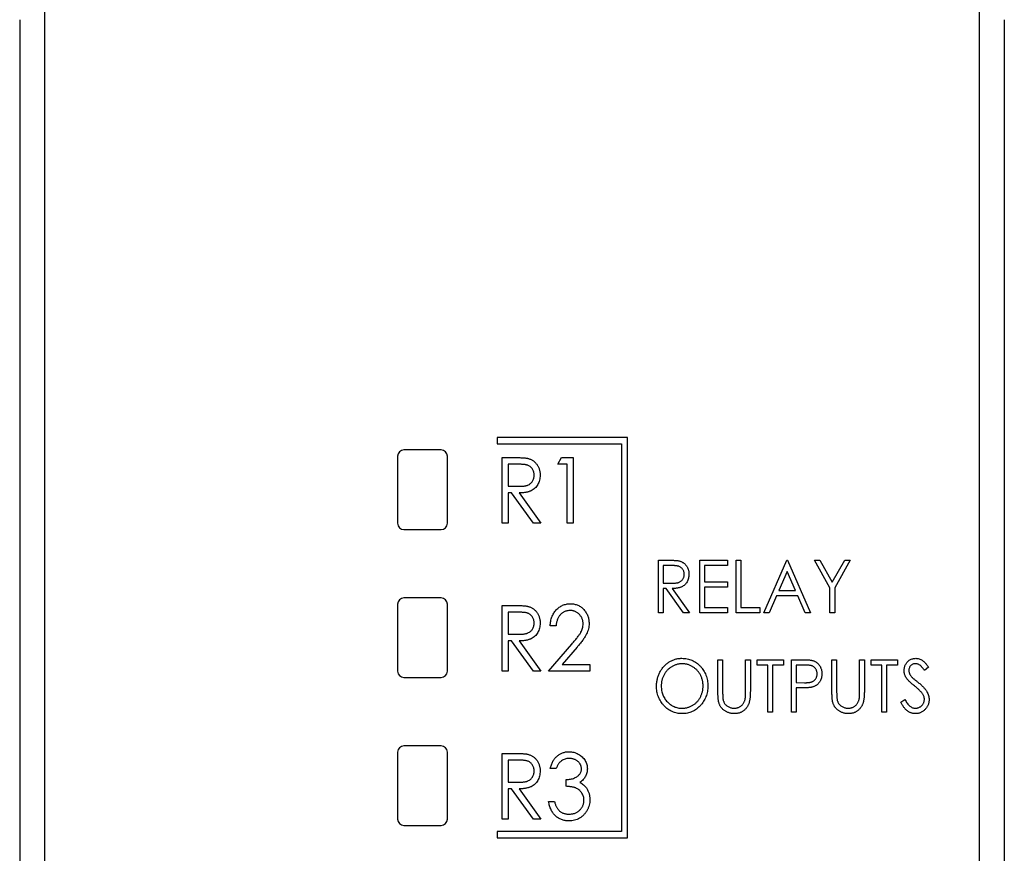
# Model space of a CAD drawing. Header units: millimetres. Extents: x 0 to 420, y 0 to 297.
# Tile 16 of 57: x 77 to 96, y 124 to 141. Entities that reach past the tile are written whole.
import ezdxf

# ---------------------------------------------------------------- set-up
doc = ezdxf.new("R2010")
doc.units = ezdxf.units.MM

msp = doc.modelspace()

# ---------------------------------------------------------------- linework, layer by layer
at = {"color": 7, "linetype": 'Continuous', "lineweight": 25}
for p, q in [((77.03, 161.842), (77.03, 114.267)), ((95.83, 114.267), (95.83, 161.842)), ((76.53, 140.97), (76.53, 112.767)), ((96.33, 140.97), (96.33, 112.767)), ((88.755, 132.567), (86.13, 132.567)), ((86.13, 132.567), (86.13, 132.442)), ((88.755, 124.517), (88.755, 132.567)), ((85.005, 132.317), (84.255, 132.317)), ((86.13, 132.442), (88.63, 132.442)), ((88.63, 132.442), (88.63, 124.642)), ((84.13, 132.192), (84.13, 130.842)), ((85.13, 130.842), (85.13, 132.192)), ((86.233, 132.165), (86.476, 132.165)), ((86.233, 130.842), (86.233, 132.165)), ((87.352, 132.029), (87.423, 132.165)), ((87.423, 132.165), (87.657, 132.165)), ((87.657, 132.165), (87.657, 130.842)), ((86.571, 132.029), (86.351, 132.029)), ((86.351, 132.029), (86.351, 131.588)), ((87.539, 132.029), (87.352, 132.029)), ((87.539, 130.842), (87.539, 132.029)), ((86.351, 131.588), (86.566, 131.587)), ((86.422, 131.453), (86.351, 131.453)), ((86.351, 131.453), (86.351, 130.842)), ((86.863, 130.842), (86.422, 131.453)), ((86.572, 131.453), (87.013, 130.842)), ((84.255, 130.717), (85.005, 130.717)), ((86.351, 130.842), (86.233, 130.842)), ((87.013, 130.842), (86.863, 130.842)), ((87.657, 130.842), (87.539, 130.842)), ((89.377, 129.042), (89.377, 130.1)), ((89.377, 130.1), (89.572, 130.1)), ((90.205, 130.1), (90.761, 130.1)), ((90.205, 129.042), (90.205, 130.1)), ((90.761, 130.1), (90.761, 129.992)), ((90.938, 130.1), (91.033, 130.1)), ((90.938, 129.042), (90.938, 130.1)), ((91.033, 130.1), (91.033, 129.151)), ((91.494, 129.042), (91.955, 130.1)), ((91.955, 130.1), (91.969, 130.1)), ((91.969, 130.1), (92.43, 129.042)), ((92.512, 130.1), (92.622, 130.1)), ((92.824, 129.545), (92.512, 130.1)), ((92.622, 130.1), (92.871, 129.658)), ((92.871, 129.658), (93.12, 130.1)), ((93.231, 130.1), (92.919, 129.545)), ((93.12, 130.1), (93.231, 130.1)), ((89.472, 129.992), (89.472, 129.639)), ((89.648, 129.992), (89.472, 129.992)), ((90.761, 129.992), (90.3, 129.992)), ((90.3, 129.992), (90.3, 129.666)), ((91.962, 129.875), (91.794, 129.49)), ((92.13, 129.49), (91.962, 129.875)), ((89.472, 129.639), (89.644, 129.638)), ((89.529, 129.531), (89.472, 129.531)), ((89.472, 129.531), (89.472, 129.042)), ((89.881, 129.042), (89.529, 129.531)), ((89.649, 129.531), (90.001, 129.042)), ((90.3, 129.666), (90.761, 129.666)), ((90.761, 129.558), (90.3, 129.558)), ((90.3, 129.558), (90.3, 129.151)), ((90.761, 129.666), (90.761, 129.558)), ((92.824, 129.042), (92.824, 129.545)), ((92.919, 129.545), (92.919, 129.042)), ((85.005, 129.342), (84.255, 129.342)), ((91.747, 129.381), (91.599, 129.042)), ((92.177, 129.381), (91.747, 129.381)), ((91.794, 129.49), (92.13, 129.49)), ((92.325, 129.042), (92.177, 129.381)), ((84.13, 129.217), (84.13, 127.867)), ((85.13, 127.867), (85.13, 129.217)), ((86.233, 129.19), (86.476, 129.19)), ((86.233, 127.867), (86.233, 129.19)), ((90.3, 129.151), (90.761, 129.151)), ((90.761, 129.151), (90.761, 129.042)), ((91.033, 129.151), (91.413, 129.151)), ((91.413, 129.151), (91.413, 129.042)), ((86.571, 129.054), (86.351, 129.054)), ((86.351, 129.054), (86.351, 128.613)), ((89.472, 129.042), (89.377, 129.042)), ((90.001, 129.042), (89.881, 129.042)), ((90.761, 129.042), (90.205, 129.042)), ((91.413, 129.042), (90.938, 129.042)), ((91.599, 129.042), (91.494, 129.042)), ((92.43, 129.042), (92.325, 129.042)), ((92.919, 129.042), (92.824, 129.042)), ((87.318, 128.783), (87.199, 128.783)), ((86.351, 128.613), (86.566, 128.612)), ((86.422, 128.478), (86.351, 128.478)), ((86.351, 128.478), (86.351, 127.867)), ((86.863, 127.867), (86.422, 128.478)), ((86.572, 128.478), (87.013, 127.867)), ((87.165, 127.867), (87.633, 128.415)), ((87.739, 128.352), (87.442, 128.003)), ((87.442, 128.003), (87.996, 128.003)), ((87.996, 128.003), (87.996, 127.867)), ((90.571, 128.1), (90.666, 128.1)), ((90.571, 127.461), (90.571, 128.1)), ((90.666, 128.1), (90.666, 127.466)), ((91.128, 127.466), (91.128, 128.1)), ((91.128, 128.1), (91.223, 128.1)), ((91.223, 128.1), (91.223, 127.461)), ((91.358, 127.992), (91.358, 128.1)), ((91.358, 128.1), (91.887, 128.1)), ((91.575, 127.992), (91.358, 127.992)), ((91.575, 127.042), (91.575, 127.992)), ((91.887, 127.992), (91.67, 127.992)), ((91.67, 127.992), (91.67, 127.042)), ((91.887, 128.1), (91.887, 127.992)), ((92.05, 127.042), (92.05, 128.1)), ((92.05, 128.1), (92.245, 128.1)), ((92.145, 127.992), (92.145, 127.639)), ((92.322, 127.992), (92.145, 127.992)), ((92.864, 128.1), (92.959, 128.1)), ((92.864, 127.461), (92.864, 128.1)), ((92.959, 128.1), (92.959, 127.466)), ((93.421, 127.466), (93.421, 128.1)), ((93.421, 128.1), (93.516, 128.1)), ((93.516, 128.1), (93.516, 127.461)), ((93.651, 127.992), (93.651, 128.1)), ((93.651, 128.1), (94.18, 128.1)), ((93.868, 127.992), (93.651, 127.992)), ((93.868, 127.042), (93.868, 127.992)), ((94.18, 127.992), (93.963, 127.992)), ((93.963, 127.992), (93.963, 127.042)), ((94.18, 128.1), (94.18, 127.992)), ((94.805, 127.948), (94.724, 127.883)), ((84.255, 127.742), (85.005, 127.742)), ((86.351, 127.867), (86.233, 127.867)), ((87.013, 127.867), (86.863, 127.867)), ((87.996, 127.867), (87.165, 127.867)), ((92.145, 127.639), (92.314, 127.637)), ((92.145, 127.531), (92.145, 127.042)), ((92.215, 127.531), (92.145, 127.531)), ((94.248, 127.246), (94.332, 127.3)), ((91.67, 127.042), (91.575, 127.042)), ((92.145, 127.042), (92.05, 127.042)), ((93.963, 127.042), (93.868, 127.042)), ((85.005, 126.367), (84.255, 126.367)), ((84.13, 126.242), (84.13, 124.892)), ((85.13, 124.892), (85.13, 126.242)), ((86.233, 126.215), (86.476, 126.215)), ((86.233, 124.892), (86.233, 126.215)), ((86.571, 126.079), (86.351, 126.079)), ((86.351, 126.079), (86.351, 125.638)), ((87.318, 125.91), (87.199, 125.91)), ((86.351, 125.638), (86.566, 125.637)), ((87.522, 125.554), (87.522, 125.689)), ((86.422, 125.503), (86.351, 125.503)), ((86.351, 125.503), (86.351, 124.892)), ((86.863, 124.892), (86.422, 125.503)), ((86.572, 125.503), (87.013, 124.892)), ((87.165, 125.248), (87.284, 125.248)), ((84.255, 124.767), (85.005, 124.767)), ((86.351, 124.892), (86.233, 124.892)), ((87.013, 124.892), (86.863, 124.892)), ((86.13, 124.642), (86.13, 124.517)), ((88.63, 124.642), (86.13, 124.642)), ((86.13, 124.517), (88.755, 124.517))]:
    msp.add_line(p, q, dxfattribs=at)
for centre, start, end in [((84.255, 132.192), 90, 180), ((85.005, 132.192), 0, 90), ((84.255, 130.842), 180, 270), ((85.005, 130.842), 270, 0), ((84.255, 129.217), 90, 180), ((85.005, 129.217), 0, 90), ((84.255, 127.867), 180, 270), ((85.005, 127.867), 270, 0), ((84.255, 126.242), 90, 180), ((85.005, 126.242), 0, 90), ((84.255, 124.892), 180, 270), ((85.005, 124.892), 270, 0)]:
    msp.add_arc(centre, 0.125, start, end, dxfattribs=at)
for points, knots in [([(86.476, 132.165), (86.492, 132.165), (86.523, 132.165), (86.568, 132.164), (86.608, 132.162), (86.645, 132.161), (86.677, 132.158), (86.706, 132.155), (86.73, 132.152), (86.745, 132.149), (86.751, 132.147)], [0, 0, 0, 0, 0.176242, 0.33814, 0.484799, 0.617149, 0.734395, 0.837422, 0.92561, 1, 1, 1, 1]), ([(86.751, 132.147), (86.76, 132.145), (86.778, 132.14), (86.803, 132.13), (86.827, 132.118), (86.85, 132.105), (86.871, 132.089), (86.891, 132.071), (86.911, 132.052), (86.928, 132.031), (86.944, 132.008), (86.958, 131.983), (86.97, 131.958), (86.979, 131.931), (86.987, 131.903), (86.992, 131.873), (86.995, 131.843), (86.996, 131.822), (86.996, 131.811)], [0, 0, 0, 0, 0.061387, 0.1214951, 0.1810892, 0.2400382, 0.2986442, 0.3579899, 0.4184412, 0.480043, 0.5418672, 0.6041732, 0.6666824, 0.7298994, 0.7945383, 0.8604552, 0.9292113, 1, 1, 1, 1]), ([(86.877, 131.812), (86.877, 131.822), (86.876, 131.843), (86.869, 131.874), (86.859, 131.903), (86.844, 131.93), (86.826, 131.955), (86.805, 131.976), (86.781, 131.994), (86.758, 132.005), (86.739, 132.012), (86.721, 132.017), (86.702, 132.021), (86.68, 132.024), (86.656, 132.026), (86.63, 132.028), (86.601, 132.029), (86.581, 132.029), (86.571, 132.029)], [0, 0, 0, 0, 0.074206, 0.146692, 0.218332, 0.29067, 0.362618, 0.431553, 0.499554, 0.567987, 0.604677, 0.646293, 0.69288, 0.744014, 0.799888, 0.86174, 0.928424, 1, 1, 1, 1]), ([(86.566, 131.587), (86.576, 131.587), (86.595, 131.587), (86.624, 131.588), (86.65, 131.59), (86.674, 131.592), (86.696, 131.596), (86.716, 131.6), (86.734, 131.605), (86.755, 131.613), (86.779, 131.625), (86.804, 131.643), (86.826, 131.665), (86.844, 131.69), (86.859, 131.718), (86.869, 131.748), (86.876, 131.779), (86.877, 131.801), (86.877, 131.812)], [0, 0, 0, 0, 0.068884, 0.133004, 0.192369, 0.247684, 0.298447, 0.344783, 0.387444, 0.426058, 0.498477, 0.568226, 0.638295, 0.709239, 0.781676, 0.852765, 0.925523, 1, 1, 1, 1]), ([(86.996, 131.811), (86.995, 131.794), (86.994, 131.759), (86.985, 131.709), (86.97, 131.663), (86.95, 131.62), (86.923, 131.581), (86.892, 131.547), (86.855, 131.518), (86.821, 131.498), (86.79, 131.485), (86.765, 131.477), (86.738, 131.47), (86.709, 131.463), (86.678, 131.459), (86.644, 131.455), (86.609, 131.453), (86.585, 131.453), (86.572, 131.453)], [0, 0, 0, 0, 0.083484, 0.162613, 0.23918, 0.314494, 0.388385, 0.460717, 0.533791, 0.609022, 0.648239, 0.690365, 0.734562, 0.781635, 0.831635, 0.884694, 0.940506, 1, 1, 1, 1]), ([(89.572, 130.1), (89.585, 130.1), (89.61, 130.1), (89.645, 130.1), (89.678, 130.098), (89.707, 130.097), (89.733, 130.095), (89.756, 130.093), (89.775, 130.09), (89.787, 130.087), (89.792, 130.086)], [0, 0, 0, 0, 0.176242, 0.33814, 0.484799, 0.617149, 0.734395, 0.837422, 0.92561, 1, 1, 1, 1]), ([(89.792, 130.086), (89.799, 130.084), (89.813, 130.08), (89.834, 130.072), (89.853, 130.063), (89.871, 130.052), (89.888, 130.04), (89.904, 130.026), (89.92, 130.01), (89.934, 129.993), (89.946, 129.975), (89.957, 129.955), (89.967, 129.935), (89.975, 129.913), (89.981, 129.891), (89.985, 129.867), (89.987, 129.843), (89.988, 129.826), (89.988, 129.817)], [0, 0, 0, 0, 0.061387, 0.1214951, 0.1810892, 0.2400382, 0.2986442, 0.3579899, 0.4184412, 0.480043, 0.5418672, 0.6041732, 0.6666824, 0.7298994, 0.7945383, 0.8604552, 0.9292113, 1, 1, 1, 1]), ([(89.893, 129.818), (89.893, 129.826), (89.892, 129.843), (89.887, 129.868), (89.878, 129.891), (89.866, 129.913), (89.852, 129.933), (89.835, 129.949), (89.816, 129.963), (89.798, 129.972), (89.782, 129.978), (89.768, 129.982), (89.753, 129.985), (89.735, 129.987), (89.716, 129.99), (89.695, 129.991), (89.672, 129.992), (89.656, 129.992), (89.648, 129.992)], [0, 0, 0, 0, 0.074206, 0.146692, 0.218332, 0.29067, 0.362618, 0.431553, 0.499554, 0.567987, 0.604677, 0.646293, 0.69288, 0.744014, 0.799888, 0.86174, 0.928424, 1, 1, 1, 1]), ([(89.644, 129.638), (89.652, 129.638), (89.668, 129.638), (89.69, 129.639), (89.711, 129.64), (89.73, 129.642), (89.748, 129.645), (89.764, 129.648), (89.778, 129.652), (89.795, 129.659), (89.814, 129.668), (89.834, 129.683), (89.852, 129.7), (89.867, 129.72), (89.878, 129.743), (89.887, 129.767), (89.892, 129.792), (89.893, 129.809), (89.893, 129.818)], [0, 0, 0, 0, 0.068884, 0.133004, 0.192369, 0.247684, 0.298447, 0.344783, 0.387444, 0.426058, 0.498477, 0.568226, 0.638295, 0.709239, 0.781676, 0.852765, 0.925523, 1, 1, 1, 1]), ([(89.988, 129.817), (89.987, 129.803), (89.987, 129.776), (89.979, 129.736), (89.968, 129.699), (89.951, 129.664), (89.93, 129.633), (89.905, 129.606), (89.875, 129.583), (89.848, 129.567), (89.824, 129.557), (89.804, 129.55), (89.782, 129.544), (89.758, 129.539), (89.733, 129.535), (89.707, 129.533), (89.678, 129.531), (89.659, 129.531), (89.649, 129.531)], [0, 0, 0, 0, 0.083484, 0.162613, 0.23918, 0.314494, 0.388385, 0.460717, 0.533791, 0.609022, 0.648239, 0.690365, 0.734562, 0.781635, 0.831635, 0.884694, 0.940506, 1, 1, 1, 1]), ([(86.476, 129.19), (86.492, 129.19), (86.523, 129.19), (86.568, 129.189), (86.608, 129.187), (86.645, 129.186), (86.677, 129.183), (86.706, 129.18), (86.73, 129.177), (86.745, 129.174), (86.751, 129.172)], [0, 0, 0, 0, 0.176242, 0.33814, 0.484799, 0.617149, 0.734395, 0.837422, 0.92561, 1, 1, 1, 1]), ([(86.751, 129.172), (86.76, 129.17), (86.778, 129.165), (86.803, 129.155), (86.827, 129.143), (86.85, 129.13), (86.871, 129.114), (86.891, 129.096), (86.911, 129.077), (86.928, 129.056), (86.944, 129.033), (86.958, 129.008), (86.97, 128.983), (86.979, 128.956), (86.987, 128.928), (86.992, 128.898), (86.995, 128.868), (86.996, 128.847), (86.996, 128.836)], [0, 0, 0, 0, 0.061387, 0.121495, 0.181089, 0.240038, 0.298644, 0.35799, 0.418441, 0.480043, 0.541867, 0.604173, 0.666682, 0.729899, 0.794538, 0.860455, 0.929211, 1, 1, 1, 1]), ([(87.199, 128.783), (87.2, 128.799), (87.201, 128.83), (87.208, 128.875), (87.218, 128.918), (87.231, 128.959), (87.248, 128.997), (87.268, 129.034), (87.292, 129.068), (87.319, 129.1), (87.349, 129.129), (87.38, 129.155), (87.413, 129.176), (87.448, 129.194), (87.485, 129.207), (87.523, 129.217), (87.563, 129.223), (87.59, 129.224), (87.604, 129.224)], [0, 0, 0, 0, 0.070894, 0.1392, 0.20487, 0.269234, 0.332081, 0.394901, 0.457202, 0.520113, 0.582517, 0.642738, 0.701734, 0.760045, 0.818157, 0.87726, 0.937527, 1, 1, 1, 1]), ([(87.604, 129.224), (87.618, 129.224), (87.645, 129.223), (87.684, 129.217), (87.721, 129.208), (87.756, 129.195), (87.789, 129.179), (87.82, 129.158), (87.849, 129.134), (87.876, 129.107), (87.9, 129.077), (87.922, 129.045), (87.94, 129.012), (87.954, 128.978), (87.966, 128.943), (87.974, 128.906), (87.979, 128.868), (87.979, 128.842), (87.98, 128.829)], [0, 0, 0, 0, 0.067106, 0.131744, 0.194458, 0.255749, 0.316097, 0.376704, 0.438236, 0.501646, 0.565077, 0.627495, 0.688465, 0.749509, 0.810355, 0.872348, 0.935088, 1, 1, 1, 1]), ([(86.877, 128.837), (86.877, 128.847), (86.876, 128.868), (86.869, 128.899), (86.859, 128.928), (86.844, 128.955), (86.826, 128.98), (86.805, 129.001), (86.781, 129.019), (86.758, 129.03), (86.739, 129.037), (86.721, 129.042), (86.702, 129.046), (86.68, 129.049), (86.656, 129.051), (86.63, 129.053), (86.601, 129.054), (86.581, 129.054), (86.571, 129.054)], [0, 0, 0, 0, 0.074206, 0.146692, 0.218332, 0.29067, 0.362618, 0.431553, 0.499554, 0.567987, 0.604677, 0.646293, 0.69288, 0.744014, 0.799888, 0.86174, 0.928424, 1, 1, 1, 1]), ([(87.598, 129.088), (87.589, 129.088), (87.57, 129.087), (87.543, 129.084), (87.517, 129.077), (87.492, 129.069), (87.469, 129.057), (87.446, 129.043), (87.425, 129.027), (87.405, 129.008), (87.387, 128.987), (87.371, 128.964), (87.357, 128.939), (87.345, 128.912), (87.335, 128.882), (87.327, 128.851), (87.321, 128.818), (87.319, 128.795), (87.318, 128.783)], [0, 0, 0, 0, 0.061535, 0.120681, 0.178642, 0.235332, 0.291867, 0.34862, 0.406764, 0.466093, 0.52635, 0.587062, 0.649555, 0.7136, 0.780456, 0.850261, 0.923173, 1, 1, 1, 1]), ([(87.861, 128.82), (87.861, 128.829), (87.86, 128.847), (87.856, 128.873), (87.851, 128.898), (87.842, 128.922), (87.832, 128.946), (87.818, 128.968), (87.803, 128.989), (87.785, 129.009), (87.766, 129.028), (87.745, 129.044), (87.723, 129.058), (87.7, 129.069), (87.676, 129.078), (87.651, 129.084), (87.625, 129.088), (87.607, 129.088), (87.598, 129.088)], [0, 0, 0, 0, 0.064826, 0.127694, 0.189002, 0.250262, 0.311649, 0.372859, 0.435986, 0.500806, 0.565495, 0.628378, 0.689165, 0.749946, 0.810822, 0.872278, 0.935146, 1, 1, 1, 1]), ([(86.566, 128.612), (86.576, 128.612), (86.595, 128.612), (86.624, 128.613), (86.65, 128.615), (86.674, 128.617), (86.696, 128.621), (86.716, 128.625), (86.734, 128.63), (86.755, 128.638), (86.779, 128.65), (86.804, 128.668), (86.826, 128.69), (86.844, 128.715), (86.859, 128.743), (86.869, 128.773), (86.876, 128.804), (86.877, 128.826), (86.877, 128.837)], [0, 0, 0, 0, 0.068884, 0.133004, 0.192369, 0.247684, 0.298447, 0.344783, 0.387444, 0.426058, 0.498477, 0.568226, 0.638295, 0.709239, 0.781676, 0.852765, 0.925523, 1, 1, 1, 1]), ([(86.996, 128.836), (86.995, 128.819), (86.994, 128.784), (86.985, 128.734), (86.97, 128.688), (86.95, 128.645), (86.923, 128.606), (86.892, 128.572), (86.855, 128.543), (86.821, 128.523), (86.79, 128.51), (86.765, 128.502), (86.738, 128.495), (86.709, 128.488), (86.678, 128.484), (86.644, 128.48), (86.609, 128.478), (86.585, 128.478), (86.572, 128.478)], [0, 0, 0, 0, 0.083484, 0.162613, 0.23918, 0.314494, 0.388385, 0.460717, 0.533791, 0.609022, 0.648239, 0.690365, 0.734562, 0.781635, 0.831635, 0.884694, 0.940506, 1, 1, 1, 1]), ([(87.633, 128.415), (87.644, 128.428), (87.666, 128.453), (87.697, 128.489), (87.725, 128.523), (87.75, 128.554), (87.771, 128.583), (87.79, 128.609), (87.805, 128.633), (87.821, 128.661), (87.837, 128.694), (87.851, 128.735), (87.859, 128.777), (87.86, 128.806), (87.861, 128.82)], [0, 0, 0, 0, 0.108913, 0.209615, 0.301765, 0.385391, 0.460979, 0.528012, 0.587141, 0.638024, 0.730395, 0.82069, 0.909658, 1, 1, 1, 1]), ([(87.98, 128.829), (87.979, 128.81), (87.978, 128.773), (87.969, 128.719), (87.952, 128.668), (87.935, 128.625), (87.916, 128.591), (87.9, 128.563), (87.88, 128.533), (87.858, 128.501), (87.832, 128.467), (87.804, 128.43), (87.773, 128.391), (87.751, 128.365), (87.739, 128.352)], [0, 0, 0, 0, 0.10151, 0.200837, 0.299625, 0.399332, 0.452699, 0.511826, 0.577323, 0.649147, 0.727119, 0.811496, 0.9029, 1, 1, 1, 1]), ([(89.337, 127.567), (89.337, 127.579), (89.337, 127.604), (89.34, 127.641), (89.346, 127.678), (89.353, 127.714), (89.363, 127.749), (89.375, 127.783), (89.389, 127.817), (89.405, 127.85), (89.422, 127.881), (89.442, 127.911), (89.462, 127.94), (89.485, 127.966), (89.509, 127.991), (89.535, 128.014), (89.562, 128.035), (89.591, 128.054), (89.62, 128.072), (89.651, 128.086), (89.682, 128.099), (89.713, 128.11), (89.746, 128.118), (89.779, 128.123), (89.812, 128.127), (89.834, 128.127), (89.846, 128.128)], [0, 0, 0, 0, 0.044811, 0.089011, 0.13275, 0.176233, 0.219272, 0.262324, 0.305647, 0.348979, 0.392242, 0.43461, 0.476184, 0.517236, 0.558165, 0.598792, 0.639668, 0.680638, 0.721467, 0.761759, 0.801482, 0.840953, 0.880381, 0.919726, 0.959716, 1, 1, 1, 1]), ([(89.846, 128.128), (89.864, 128.127), (89.9, 128.126), (89.952, 128.119), (90.002, 128.106), (90.05, 128.088), (90.096, 128.065), (90.139, 128.038), (90.18, 128.005), (90.219, 127.967), (90.254, 127.926), (90.284, 127.883), (90.31, 127.837), (90.331, 127.788), (90.348, 127.737), (90.359, 127.684), (90.366, 127.629), (90.367, 127.591), (90.368, 127.572)], [0, 0, 0, 0, 0.064112, 0.12603, 0.186709, 0.24615, 0.305771, 0.366051, 0.427384, 0.490821, 0.554635, 0.61692, 0.678954, 0.740666, 0.803314, 0.866858, 0.932414, 1, 1, 1, 1]), ([(94.316, 127.881), (94.317, 127.892), (94.317, 127.914), (94.323, 127.946), (94.332, 127.977), (94.346, 128.006), (94.362, 128.033), (94.382, 128.057), (94.405, 128.078), (94.431, 128.096), (94.459, 128.11), (94.489, 128.12), (94.519, 128.126), (94.54, 128.127), (94.551, 128.128)], [0, 0, 0, 0, 0.088291, 0.174419, 0.258423, 0.342317, 0.425287, 0.506935, 0.587922, 0.670559, 0.753145, 0.834844, 0.916686, 1, 1, 1, 1]), ([(94.551, 128.128), (94.562, 128.127), (94.584, 128.126), (94.617, 128.119), (94.649, 128.107), (94.674, 128.093), (94.694, 128.079), (94.71, 128.066), (94.725, 128.051), (94.741, 128.035), (94.756, 128.016), (94.773, 127.995), (94.789, 127.973), (94.799, 127.957), (94.805, 127.948)], [0, 0, 0, 0, 0.103822, 0.205919, 0.309231, 0.415653, 0.47222, 0.532858, 0.597819, 0.667857, 0.743177, 0.823448, 0.908942, 1, 1, 1, 1]), ([(89.85, 128.019), (89.841, 128.019), (89.823, 128.019), (89.796, 128.015), (89.769, 128.011), (89.743, 128.004), (89.717, 127.995), (89.691, 127.985), (89.666, 127.973), (89.641, 127.959), (89.617, 127.943), (89.594, 127.926), (89.573, 127.907), (89.553, 127.888), (89.534, 127.867), (89.517, 127.844), (89.501, 127.82), (89.487, 127.796), (89.474, 127.77), (89.462, 127.743), (89.453, 127.715), (89.445, 127.687), (89.439, 127.658), (89.435, 127.628), (89.432, 127.598), (89.432, 127.577), (89.432, 127.567)], [0, 0, 0, 0, 0.039956, 0.079513, 0.119111, 0.158682, 0.198528, 0.238944, 0.279928, 0.321669, 0.363487, 0.405034, 0.446304, 0.487242, 0.528249, 0.569305, 0.611035, 0.653354, 0.695583, 0.737902, 0.780492, 0.823231, 0.866218, 0.910046, 0.954473, 1, 1, 1, 1]), ([(90.273, 127.572), (90.273, 127.582), (90.272, 127.603), (90.27, 127.633), (90.265, 127.662), (90.259, 127.691), (90.251, 127.718), (90.242, 127.746), (90.231, 127.772), (90.218, 127.797), (90.204, 127.822), (90.188, 127.845), (90.17, 127.867), (90.152, 127.888), (90.131, 127.908), (90.11, 127.926), (90.087, 127.943), (90.063, 127.959), (90.038, 127.973), (90.012, 127.985), (89.986, 127.996), (89.96, 128.004), (89.933, 128.011), (89.905, 128.015), (89.878, 128.019), (89.859, 128.019), (89.85, 128.019)], [0, 0, 0, 0, 0.044923, 0.089057, 0.132287, 0.174986, 0.217144, 0.258769, 0.300532, 0.342498, 0.384141, 0.425372, 0.466388, 0.507179, 0.548135, 0.589217, 0.630842, 0.673193, 0.715487, 0.757043, 0.79776, 0.838207, 0.878693, 0.918916, 0.959101, 1, 1, 1, 1]), ([(92.245, 128.1), (92.258, 128.1), (92.284, 128.1), (92.321, 128.1), (92.354, 128.098), (92.384, 128.097), (92.411, 128.095), (92.434, 128.092), (92.454, 128.089), (92.465, 128.086), (92.471, 128.085)], [0, 0, 0, 0, 0.1765, 0.339032, 0.485753, 0.61857, 0.735674, 0.838185, 0.926155, 1, 1, 1, 1]), ([(92.566, 127.816), (92.566, 127.825), (92.565, 127.842), (92.56, 127.866), (92.551, 127.89), (92.539, 127.912), (92.525, 127.932), (92.508, 127.949), (92.489, 127.963), (92.471, 127.972), (92.455, 127.978), (92.441, 127.982), (92.425, 127.985), (92.408, 127.987), (92.389, 127.99), (92.368, 127.991), (92.345, 127.992), (92.33, 127.992), (92.322, 127.992)], [0, 0, 0, 0, 0.074091, 0.147068, 0.219176, 0.292487, 0.364821, 0.434086, 0.502842, 0.57172, 0.608354, 0.649905, 0.695817, 0.746872, 0.802658, 0.863186, 0.92915, 1, 1, 1, 1]), ([(92.471, 128.085), (92.478, 128.083), (92.491, 128.079), (92.511, 128.071), (92.529, 128.061), (92.547, 128.05), (92.564, 128.038), (92.579, 128.024), (92.594, 128.009), (92.608, 127.992), (92.62, 127.974), (92.631, 127.955), (92.64, 127.935), (92.648, 127.913), (92.654, 127.891), (92.658, 127.867), (92.66, 127.842), (92.661, 127.825), (92.661, 127.817)], [0, 0, 0, 0, 0.060075, 0.119303, 0.178069, 0.236256, 0.294313, 0.353143, 0.412708, 0.473813, 0.535615, 0.597403, 0.660232, 0.723514, 0.789577, 0.856841, 0.927091, 1, 1, 1, 1]), ([(94.545, 128.019), (94.536, 128.019), (94.518, 128.018), (94.492, 128.01), (94.468, 127.998), (94.448, 127.981), (94.432, 127.961), (94.42, 127.937), (94.412, 127.912), (94.412, 127.894), (94.411, 127.885)], [0, 0, 0, 0, 0.133507, 0.258557, 0.380724, 0.504971, 0.628085, 0.748901, 0.871477, 1, 1, 1, 1]), ([(94.724, 127.883), (94.72, 127.89), (94.711, 127.903), (94.698, 127.921), (94.686, 127.937), (94.674, 127.952), (94.662, 127.965), (94.651, 127.976), (94.641, 127.985), (94.627, 127.995), (94.611, 128.005), (94.59, 128.013), (94.568, 128.018), (94.553, 128.019), (94.545, 128.019)], [0, 0, 0, 0, 0.102557, 0.196911, 0.284395, 0.364416, 0.437215, 0.503536, 0.563602, 0.61645, 0.714669, 0.808954, 0.904132, 1, 1, 1, 1]), ([(92.314, 127.637), (92.322, 127.637), (92.338, 127.637), (92.361, 127.638), (92.383, 127.639), (92.402, 127.641), (92.42, 127.644), (92.437, 127.647), (92.451, 127.651), (92.468, 127.657), (92.487, 127.667), (92.507, 127.681), (92.524, 127.699), (92.539, 127.719), (92.551, 127.741), (92.56, 127.765), (92.565, 127.79), (92.566, 127.807), (92.566, 127.816)], [0, 0, 0, 0, 0.0702309, 0.1351265, 0.1958964, 0.251444, 0.3030579, 0.3495563, 0.3919361, 0.4300929, 0.5012285, 0.5705169, 0.6401243, 0.7109555, 0.7829145, 0.8537354, 0.9260142, 1, 1, 1, 1]), ([(92.661, 127.817), (92.661, 127.808), (92.66, 127.791), (92.658, 127.766), (92.654, 127.742), (92.648, 127.72), (92.641, 127.698), (92.632, 127.678), (92.621, 127.659), (92.609, 127.641), (92.595, 127.624), (92.581, 127.609), (92.564, 127.595), (92.547, 127.583), (92.528, 127.572), (92.508, 127.563), (92.487, 127.554), (92.473, 127.55), (92.465, 127.548)], [0, 0, 0, 0, 0.072309, 0.141358, 0.208207, 0.272336, 0.335143, 0.396174, 0.456668, 0.516646, 0.575929, 0.634933, 0.693693, 0.752708, 0.811962, 0.873196, 0.935504, 1, 1, 1, 1]), ([(94.368, 127.719), (94.364, 127.726), (94.356, 127.738), (94.345, 127.757), (94.336, 127.777), (94.329, 127.797), (94.323, 127.817), (94.319, 127.838), (94.317, 127.859), (94.316, 127.873), (94.316, 127.881)], [0, 0, 0, 0, 0.1308768, 0.2577192, 0.3823161, 0.5066263, 0.6283018, 0.7515267, 0.8754702, 1, 1, 1, 1]), ([(94.521, 127.576), (94.512, 127.583), (94.493, 127.599), (94.466, 127.621), (94.443, 127.642), (94.422, 127.661), (94.405, 127.678), (94.39, 127.693), (94.378, 127.707), (94.371, 127.715), (94.368, 127.719)], [0, 0, 0, 0, 0.179535, 0.344506, 0.492131, 0.62464, 0.742099, 0.843179, 0.92954, 1, 1, 1, 1]), ([(94.411, 127.885), (94.411, 127.879), (94.412, 127.868), (94.414, 127.851), (94.418, 127.835), (94.424, 127.818), (94.432, 127.801), (94.443, 127.784), (94.457, 127.766), (94.467, 127.754), (94.473, 127.748)], [0, 0, 0, 0, 0.110385, 0.220503, 0.331137, 0.443585, 0.563154, 0.695062, 0.839762, 1, 1, 1, 1]), ([(94.473, 127.748), (94.475, 127.746), (94.479, 127.741), (94.488, 127.733), (94.5, 127.723), (94.514, 127.711), (94.531, 127.697), (94.551, 127.681), (94.574, 127.663), (94.59, 127.65), (94.598, 127.643)], [0, 0, 0, 0, 0.053039, 0.126288, 0.218872, 0.334457, 0.469409, 0.625738, 0.802267, 1, 1, 1, 1]), ([(89.854, 127.015), (89.836, 127.015), (89.801, 127.016), (89.749, 127.024), (89.7, 127.037), (89.653, 127.054), (89.608, 127.077), (89.565, 127.105), (89.524, 127.138), (89.486, 127.176), (89.451, 127.217), (89.42, 127.26), (89.394, 127.306), (89.373, 127.354), (89.357, 127.404), (89.345, 127.457), (89.338, 127.511), (89.337, 127.548), (89.337, 127.567)], [0, 0, 0, 0, 0.063524, 0.12488, 0.185155, 0.244833, 0.304627, 0.365038, 0.42717, 0.49127, 0.555588, 0.618668, 0.681008, 0.742903, 0.805249, 0.868474, 0.933217, 1, 1, 1, 1]), ([(89.432, 127.567), (89.432, 127.552), (89.433, 127.522), (89.438, 127.478), (89.448, 127.435), (89.462, 127.395), (89.479, 127.356), (89.5, 127.319), (89.525, 127.284), (89.554, 127.252), (89.585, 127.222), (89.618, 127.195), (89.653, 127.173), (89.689, 127.155), (89.727, 127.141), (89.767, 127.131), (89.808, 127.124), (89.836, 127.124), (89.85, 127.124)], [0, 0, 0, 0, 0.06753, 0.132738, 0.196163, 0.25879, 0.321017, 0.383435, 0.446363, 0.511011, 0.575079, 0.637133, 0.697793, 0.757163, 0.816573, 0.8765, 0.937463, 1, 1, 1, 1]), ([(89.85, 127.124), (89.86, 127.124), (89.879, 127.124), (89.907, 127.127), (89.934, 127.131), (89.962, 127.138), (89.988, 127.146), (90.014, 127.156), (90.04, 127.169), (90.064, 127.182), (90.088, 127.198), (90.111, 127.214), (90.132, 127.233), (90.152, 127.252), (90.171, 127.273), (90.188, 127.295), (90.204, 127.319), (90.218, 127.344), (90.231, 127.37), (90.242, 127.397), (90.251, 127.424), (90.259, 127.452), (90.265, 127.481), (90.27, 127.511), (90.272, 127.541), (90.273, 127.562), (90.273, 127.572)], [0, 0, 0, 0, 0.041661, 0.082882, 0.123552, 0.164177, 0.204273, 0.24489, 0.285869, 0.327154, 0.368651, 0.40943, 0.450115, 0.490687, 0.531109, 0.572015, 0.613338, 0.655348, 0.697698, 0.739863, 0.781905, 0.824489, 0.86732, 0.910682, 0.954948, 1, 1, 1, 1]), ([(90.368, 127.572), (90.367, 127.553), (90.366, 127.515), (90.359, 127.46), (90.348, 127.407), (90.331, 127.357), (90.31, 127.308), (90.284, 127.262), (90.254, 127.218), (90.219, 127.177), (90.181, 127.139), (90.14, 127.106), (90.098, 127.077), (90.053, 127.055), (90.006, 127.037), (89.957, 127.024), (89.906, 127.016), (89.871, 127.015), (89.854, 127.015)], [0, 0, 0, 0, 0.067668, 0.133292, 0.19714, 0.260013, 0.322488, 0.385059, 0.448295, 0.51269, 0.576673, 0.638498, 0.698729, 0.757967, 0.817157, 0.876594, 0.937343, 1, 1, 1, 1]), ([(92.465, 127.548), (92.459, 127.547), (92.446, 127.543), (92.423, 127.54), (92.398, 127.537), (92.368, 127.535), (92.335, 127.533), (92.298, 127.531), (92.258, 127.531), (92.23, 127.531), (92.215, 127.531)], [0, 0, 0, 0, 0.075269, 0.165174, 0.268129, 0.385984, 0.51806, 0.664405, 0.825035, 1, 1, 1, 1]), ([(94.69, 127.407), (94.686, 127.413), (94.677, 127.426), (94.662, 127.444), (94.644, 127.464), (94.624, 127.485), (94.602, 127.506), (94.577, 127.529), (94.55, 127.552), (94.531, 127.568), (94.521, 127.576)], [0, 0, 0, 0, 0.0922134, 0.1931191, 0.3030094, 0.4233633, 0.5524894, 0.6917595, 0.8406708, 1, 1, 1, 1]), ([(94.598, 127.643), (94.608, 127.635), (94.628, 127.618), (94.656, 127.594), (94.681, 127.57), (94.704, 127.547), (94.725, 127.525), (94.742, 127.503), (94.758, 127.482), (94.775, 127.456), (94.792, 127.422), (94.807, 127.382), (94.816, 127.342), (94.818, 127.315), (94.818, 127.301)], [0, 0, 0, 0, 0.093761, 0.181614, 0.264342, 0.341677, 0.41338, 0.479975, 0.541968, 0.599292, 0.705911, 0.807015, 0.904485, 1, 1, 1, 1]), ([(90.589, 127.238), (90.588, 127.244), (90.585, 127.256), (90.581, 127.276), (90.578, 127.3), (90.576, 127.326), (90.574, 127.355), (90.572, 127.388), (90.571, 127.424), (90.571, 127.448), (90.571, 127.461)], [0, 0, 0, 0, 0.077936, 0.169149, 0.274074, 0.391816, 0.523462, 0.668216, 0.827041, 1, 1, 1, 1]), ([(90.666, 127.466), (90.666, 127.457), (90.666, 127.44), (90.666, 127.416), (90.667, 127.395), (90.667, 127.376), (90.668, 127.359), (90.669, 127.346), (90.669, 127.335), (90.67, 127.328), (90.67, 127.326)], [0, 0, 0, 0, 0.191105, 0.362655, 0.516171, 0.650128, 0.766034, 0.862527, 0.941006, 1, 1, 1, 1]), ([(90.67, 127.326), (90.672, 127.316), (90.674, 127.296), (90.682, 127.269), (90.692, 127.244), (90.704, 127.221), (90.72, 127.201), (90.739, 127.182), (90.762, 127.166), (90.788, 127.151), (90.816, 127.139), (90.844, 127.13), (90.873, 127.124), (90.892, 127.124), (90.902, 127.124)], [0, 0, 0, 0, 0.088938, 0.172727, 0.251185, 0.32638, 0.400988, 0.479456, 0.562461, 0.652032, 0.742988, 0.831017, 0.915851, 1, 1, 1, 1]), ([(91.223, 127.461), (91.223, 127.45), (91.222, 127.427), (91.221, 127.394), (91.219, 127.363), (91.217, 127.333), (91.213, 127.306), (91.208, 127.28), (91.203, 127.255), (91.197, 127.232), (91.19, 127.21), (91.181, 127.19), (91.171, 127.169), (91.158, 127.15), (91.145, 127.131), (91.129, 127.113), (91.112, 127.096), (91.094, 127.079), (91.074, 127.064), (91.053, 127.051), (91.032, 127.04), (91.009, 127.031), (90.985, 127.024), (90.96, 127.019), (90.934, 127.016), (90.916, 127.015), (90.907, 127.015)], [0, 0, 0, 0, 0.055741, 0.108782, 0.159483, 0.20722, 0.252436, 0.295103, 0.335609, 0.373517, 0.409957, 0.446416, 0.482967, 0.519684, 0.557168, 0.594999, 0.634172, 0.674127, 0.714136, 0.754079, 0.793688, 0.83312, 0.873373, 0.914549, 0.95654, 1, 1, 1, 1]), ([(91.117, 127.302), (91.118, 127.306), (91.12, 127.314), (91.122, 127.328), (91.124, 127.345), (91.125, 127.364), (91.126, 127.386), (91.127, 127.41), (91.127, 127.438), (91.128, 127.456), (91.128, 127.466)], [0, 0, 0, 0, 0.069596, 0.155423, 0.257515, 0.37358, 0.506166, 0.6554, 0.819993, 1, 1, 1, 1]), ([(92.882, 127.238), (92.881, 127.244), (92.878, 127.256), (92.874, 127.276), (92.871, 127.3), (92.869, 127.326), (92.867, 127.355), (92.865, 127.388), (92.864, 127.424), (92.864, 127.448), (92.864, 127.461)], [0, 0, 0, 0, 0.077936, 0.169149, 0.274074, 0.391816, 0.523462, 0.668216, 0.827041, 1, 1, 1, 1]), ([(92.959, 127.466), (92.959, 127.457), (92.959, 127.44), (92.959, 127.416), (92.96, 127.395), (92.96, 127.376), (92.961, 127.359), (92.962, 127.346), (92.962, 127.335), (92.963, 127.328), (92.963, 127.326)], [0, 0, 0, 0, 0.191105, 0.362655, 0.516171, 0.650128, 0.766034, 0.862527, 0.941006, 1, 1, 1, 1]), ([(92.963, 127.326), (92.965, 127.316), (92.968, 127.296), (92.975, 127.269), (92.985, 127.244), (92.997, 127.221), (93.013, 127.201), (93.032, 127.182), (93.056, 127.166), (93.081, 127.151), (93.109, 127.139), (93.138, 127.13), (93.166, 127.124), (93.185, 127.124), (93.195, 127.124)], [0, 0, 0, 0, 0.088938, 0.172727, 0.251185, 0.32638, 0.400988, 0.479456, 0.562461, 0.652032, 0.742988, 0.831017, 0.915851, 1, 1, 1, 1]), ([(93.516, 127.461), (93.516, 127.45), (93.515, 127.427), (93.514, 127.394), (93.512, 127.363), (93.51, 127.333), (93.506, 127.306), (93.501, 127.28), (93.496, 127.255), (93.49, 127.232), (93.483, 127.21), (93.474, 127.19), (93.464, 127.169), (93.451, 127.15), (93.438, 127.131), (93.422, 127.113), (93.405, 127.096), (93.387, 127.079), (93.367, 127.064), (93.346, 127.051), (93.325, 127.04), (93.302, 127.031), (93.278, 127.024), (93.253, 127.019), (93.227, 127.016), (93.209, 127.015), (93.2, 127.015)], [0, 0, 0, 0, 0.055741, 0.108782, 0.159483, 0.20722, 0.252436, 0.295103, 0.335609, 0.373517, 0.409957, 0.446416, 0.482967, 0.519684, 0.557168, 0.594999, 0.634172, 0.674127, 0.714136, 0.754079, 0.793688, 0.83312, 0.873373, 0.914549, 0.95654, 1, 1, 1, 1]), ([(93.41, 127.302), (93.411, 127.306), (93.413, 127.314), (93.415, 127.328), (93.417, 127.345), (93.418, 127.364), (93.419, 127.386), (93.42, 127.41), (93.42, 127.438), (93.421, 127.456), (93.421, 127.466)], [0, 0, 0, 0, 0.069596, 0.155423, 0.257515, 0.37358, 0.506166, 0.6554, 0.819993, 1, 1, 1, 1]), ([(94.723, 127.303), (94.723, 127.312), (94.722, 127.329), (94.716, 127.356), (94.705, 127.382), (94.695, 127.398), (94.69, 127.407)], [0, 0, 0, 0, 0.238336, 0.482311, 0.73314, 1, 1, 1, 1]), ([(90.907, 127.015), (90.897, 127.015), (90.878, 127.016), (90.85, 127.018), (90.823, 127.023), (90.796, 127.03), (90.771, 127.039), (90.747, 127.049), (90.725, 127.062), (90.703, 127.076), (90.682, 127.092), (90.664, 127.109), (90.647, 127.127), (90.632, 127.147), (90.618, 127.168), (90.607, 127.19), (90.597, 127.214), (90.592, 127.23), (90.589, 127.238)], [0, 0, 0, 0, 0.069994, 0.137225, 0.203144, 0.267439, 0.330757, 0.392722, 0.455101, 0.517382, 0.579131, 0.639383, 0.69929, 0.758596, 0.817649, 0.877496, 0.938128, 1, 1, 1, 1]), ([(90.902, 127.124), (90.91, 127.124), (90.926, 127.124), (90.95, 127.129), (90.974, 127.136), (90.997, 127.145), (91.018, 127.157), (91.039, 127.172), (91.057, 127.188), (91.073, 127.207), (91.087, 127.228), (91.1, 127.251), (91.11, 127.275), (91.115, 127.293), (91.117, 127.302)], [0, 0, 0, 0, 0.081412, 0.161686, 0.242811, 0.324775, 0.407586, 0.488453, 0.56979, 0.650718, 0.733306, 0.819186, 0.907133, 1, 1, 1, 1]), ([(93.2, 127.015), (93.19, 127.015), (93.171, 127.016), (93.143, 127.018), (93.116, 127.023), (93.09, 127.03), (93.065, 127.039), (93.04, 127.049), (93.018, 127.062), (92.996, 127.076), (92.976, 127.092), (92.957, 127.109), (92.94, 127.127), (92.925, 127.147), (92.911, 127.168), (92.9, 127.19), (92.89, 127.214), (92.885, 127.23), (92.882, 127.238)], [0, 0, 0, 0, 0.069994, 0.137225, 0.203144, 0.267439, 0.330757, 0.392722, 0.455101, 0.517382, 0.579131, 0.639383, 0.69929, 0.758596, 0.817649, 0.877496, 0.938128, 1, 1, 1, 1]), ([(93.195, 127.124), (93.203, 127.124), (93.219, 127.124), (93.243, 127.129), (93.267, 127.136), (93.29, 127.145), (93.312, 127.157), (93.332, 127.172), (93.35, 127.188), (93.366, 127.207), (93.381, 127.228), (93.393, 127.251), (93.403, 127.275), (93.408, 127.293), (93.41, 127.302)], [0, 0, 0, 0, 0.081412, 0.161686, 0.242811, 0.324775, 0.407586, 0.488453, 0.56979, 0.650718, 0.733306, 0.819186, 0.907133, 1, 1, 1, 1]), ([(94.542, 127.015), (94.535, 127.015), (94.52, 127.015), (94.499, 127.018), (94.478, 127.022), (94.458, 127.028), (94.438, 127.036), (94.418, 127.045), (94.399, 127.056), (94.381, 127.068), (94.363, 127.083), (94.345, 127.099), (94.328, 127.118), (94.311, 127.14), (94.295, 127.163), (94.279, 127.189), (94.263, 127.217), (94.253, 127.236), (94.248, 127.246)], [0, 0, 0, 0, 0.055089, 0.109447, 0.163323, 0.216767, 0.269874, 0.324148, 0.378969, 0.434708, 0.492467, 0.553707, 0.618022, 0.686132, 0.757893, 0.834258, 0.914668, 1, 1, 1, 1]), ([(94.332, 127.3), (94.339, 127.286), (94.354, 127.26), (94.377, 127.223), (94.402, 127.193), (94.427, 127.168), (94.454, 127.148), (94.481, 127.134), (94.51, 127.125), (94.529, 127.124), (94.539, 127.124)], [0, 0, 0, 0, 0.165307, 0.315251, 0.451801, 0.576089, 0.690151, 0.796612, 0.898685, 1, 1, 1, 1]), ([(94.539, 127.124), (94.547, 127.124), (94.563, 127.124), (94.588, 127.129), (94.611, 127.137), (94.633, 127.148), (94.654, 127.161), (94.672, 127.177), (94.688, 127.194), (94.701, 127.214), (94.711, 127.235), (94.718, 127.257), (94.722, 127.28), (94.723, 127.295), (94.723, 127.303)], [0, 0, 0, 0, 0.086779, 0.172012, 0.257, 0.344091, 0.430347, 0.513787, 0.595624, 0.677565, 0.75969, 0.839996, 0.919133, 1, 1, 1, 1]), ([(94.818, 127.301), (94.818, 127.292), (94.817, 127.273), (94.813, 127.246), (94.807, 127.219), (94.798, 127.193), (94.787, 127.168), (94.773, 127.144), (94.757, 127.122), (94.738, 127.1), (94.718, 127.08), (94.696, 127.063), (94.673, 127.048), (94.649, 127.036), (94.624, 127.027), (94.597, 127.02), (94.57, 127.016), (94.552, 127.015), (94.542, 127.015)], [0, 0, 0, 0, 0.0643669, 0.127345, 0.1889217, 0.2503843, 0.3120208, 0.3744037, 0.4376628, 0.5029849, 0.5678027, 0.6309798, 0.692076, 0.7525946, 0.8130276, 0.8740163, 0.9361125, 1, 1, 1, 1]), ([(86.476, 126.215), (86.492, 126.215), (86.523, 126.215), (86.568, 126.214), (86.608, 126.212), (86.645, 126.211), (86.677, 126.208), (86.706, 126.205), (86.73, 126.202), (86.745, 126.199), (86.751, 126.197)], [0, 0, 0, 0, 0.176242, 0.33814, 0.484799, 0.617149, 0.734395, 0.837422, 0.92561, 1, 1, 1, 1]), ([(86.751, 126.197), (86.76, 126.195), (86.778, 126.19), (86.803, 126.18), (86.827, 126.168), (86.85, 126.155), (86.871, 126.139), (86.891, 126.121), (86.911, 126.102), (86.928, 126.081), (86.944, 126.058), (86.958, 126.033), (86.97, 126.008), (86.979, 125.981), (86.987, 125.953), (86.992, 125.923), (86.995, 125.893), (86.996, 125.872), (86.996, 125.861)], [0, 0, 0, 0, 0.061387, 0.121495, 0.181089, 0.240038, 0.298644, 0.35799, 0.418441, 0.480043, 0.541867, 0.604173, 0.666682, 0.729899, 0.794538, 0.860455, 0.929211, 1, 1, 1, 1]), ([(87.199, 125.91), (87.203, 125.923), (87.209, 125.949), (87.221, 125.986), (87.235, 126.021), (87.251, 126.054), (87.269, 126.084), (87.289, 126.112), (87.311, 126.138), (87.336, 126.161), (87.362, 126.182), (87.389, 126.2), (87.417, 126.215), (87.447, 126.227), (87.478, 126.237), (87.509, 126.244), (87.542, 126.248), (87.565, 126.249), (87.576, 126.249)], [0, 0, 0, 0, 0.074282, 0.144875, 0.213158, 0.279066, 0.342788, 0.405011, 0.466609, 0.527393, 0.58752, 0.646103, 0.704302, 0.762167, 0.820014, 0.878488, 0.938507, 1, 1, 1, 1]), ([(87.576, 126.249), (87.592, 126.248), (87.625, 126.247), (87.673, 126.238), (87.72, 126.223), (87.764, 126.202), (87.805, 126.177), (87.841, 126.147), (87.873, 126.112), (87.899, 126.074), (87.92, 126.034), (87.934, 125.992), (87.944, 125.949), (87.945, 125.92), (87.946, 125.905)], [0, 0, 0, 0, 0.088152, 0.174818, 0.261298, 0.348501, 0.435009, 0.519029, 0.601423, 0.684099, 0.765985, 0.844847, 0.922235, 1, 1, 1, 1]), ([(86.877, 125.862), (86.877, 125.872), (86.876, 125.893), (86.869, 125.924), (86.859, 125.953), (86.844, 125.98), (86.826, 126.005), (86.805, 126.026), (86.781, 126.044), (86.758, 126.055), (86.739, 126.062), (86.721, 126.067), (86.702, 126.071), (86.68, 126.074), (86.656, 126.076), (86.63, 126.078), (86.601, 126.079), (86.581, 126.079), (86.571, 126.079)], [0, 0, 0, 0, 0.074206, 0.146692, 0.218332, 0.29067, 0.362618, 0.431553, 0.499554, 0.567987, 0.604677, 0.646293, 0.69288, 0.744014, 0.799888, 0.86174, 0.928424, 1, 1, 1, 1]), ([(87.578, 126.113), (87.563, 126.113), (87.536, 126.112), (87.496, 126.103), (87.459, 126.088), (87.431, 126.071), (87.41, 126.054), (87.395, 126.039), (87.38, 126.023), (87.367, 126.004), (87.354, 125.983), (87.341, 125.961), (87.329, 125.936), (87.322, 125.919), (87.318, 125.91)], [0, 0, 0, 0, 0.1200323, 0.2335209, 0.3444308, 0.4549486, 0.511874, 0.5706202, 0.6326501, 0.6985166, 0.7674581, 0.8405178, 0.9178424, 1, 1, 1, 1]), ([(87.827, 125.906), (87.827, 125.913), (87.826, 125.926), (87.823, 125.947), (87.817, 125.966), (87.809, 125.985), (87.799, 126.003), (87.787, 126.02), (87.773, 126.036), (87.756, 126.052), (87.738, 126.066), (87.719, 126.079), (87.698, 126.09), (87.676, 126.098), (87.653, 126.105), (87.629, 126.11), (87.604, 126.113), (87.586, 126.113), (87.578, 126.113)], [0, 0, 0, 0, 0.0573937, 0.1140535, 0.1691673, 0.2255261, 0.2817698, 0.3402862, 0.4007051, 0.4641325, 0.5289745, 0.5927755, 0.6565383, 0.7214926, 0.7880119, 0.8561789, 0.9264562, 1, 1, 1, 1]), ([(86.566, 125.637), (86.576, 125.637), (86.595, 125.637), (86.624, 125.638), (86.65, 125.64), (86.674, 125.642), (86.696, 125.646), (86.716, 125.65), (86.734, 125.655), (86.755, 125.663), (86.779, 125.675), (86.804, 125.693), (86.826, 125.715), (86.844, 125.74), (86.859, 125.768), (86.869, 125.798), (86.876, 125.829), (86.877, 125.851), (86.877, 125.862)], [0, 0, 0, 0, 0.068884, 0.133004, 0.192369, 0.247684, 0.298447, 0.344783, 0.387444, 0.426058, 0.498477, 0.568226, 0.638295, 0.709239, 0.781676, 0.852765, 0.925523, 1, 1, 1, 1]), ([(86.996, 125.861), (86.995, 125.844), (86.994, 125.809), (86.985, 125.759), (86.97, 125.713), (86.95, 125.67), (86.923, 125.631), (86.892, 125.597), (86.855, 125.568), (86.821, 125.548), (86.79, 125.535), (86.765, 125.527), (86.738, 125.52), (86.709, 125.513), (86.678, 125.509), (86.644, 125.505), (86.609, 125.503), (86.585, 125.503), (86.572, 125.503)], [0, 0, 0, 0, 0.083484, 0.162613, 0.23918, 0.314494, 0.388385, 0.460717, 0.533791, 0.609022, 0.648239, 0.690365, 0.734562, 0.781635, 0.831635, 0.884694, 0.940506, 1, 1, 1, 1]), ([(87.522, 125.689), (87.536, 125.69), (87.565, 125.69), (87.607, 125.697), (87.648, 125.706), (87.685, 125.72), (87.719, 125.736), (87.749, 125.755), (87.774, 125.776), (87.794, 125.799), (87.809, 125.824), (87.819, 125.85), (87.826, 125.878), (87.826, 125.896), (87.827, 125.906)], [0, 0, 0, 0, 0.1058, 0.208102, 0.306952, 0.403845, 0.495836, 0.580279, 0.657016, 0.729335, 0.79901, 0.865583, 0.932309, 1, 1, 1, 1]), ([(87.946, 125.905), (87.945, 125.891), (87.944, 125.864), (87.937, 125.824), (87.925, 125.786), (87.909, 125.751), (87.887, 125.718), (87.861, 125.687), (87.83, 125.658), (87.807, 125.642), (87.795, 125.633)], [0, 0, 0, 0, 0.128961, 0.252356, 0.372719, 0.492297, 0.612547, 0.736291, 0.864891, 1, 1, 1, 1]), ([(87.878, 125.274), (87.877, 125.286), (87.877, 125.311), (87.868, 125.347), (87.856, 125.381), (87.838, 125.414), (87.817, 125.445), (87.792, 125.472), (87.763, 125.495), (87.736, 125.51), (87.712, 125.521), (87.691, 125.528), (87.669, 125.534), (87.644, 125.54), (87.616, 125.544), (87.587, 125.548), (87.555, 125.551), (87.533, 125.553), (87.522, 125.554)], [0, 0, 0, 0, 0.072483, 0.144336, 0.216269, 0.289826, 0.363748, 0.435901, 0.50742, 0.580162, 0.618838, 0.660808, 0.707132, 0.757253, 0.811151, 0.869953, 0.932709, 1, 1, 1, 1]), ([(87.795, 125.633), (87.808, 125.626), (87.833, 125.613), (87.868, 125.586), (87.899, 125.556), (87.916, 125.532), (87.925, 125.52)], [0, 0, 0, 0, 0.250334, 0.497098, 0.745903, 1, 1, 1, 1]), ([(87.925, 125.52), (87.93, 125.511), (87.942, 125.494), (87.956, 125.466), (87.969, 125.438), (87.979, 125.409), (87.987, 125.379), (87.992, 125.349), (87.996, 125.317), (87.996, 125.296), (87.996, 125.285)], [0, 0, 0, 0, 0.126046, 0.250947, 0.373622, 0.497176, 0.620273, 0.744382, 0.87147, 1, 1, 1, 1]), ([(87.573, 124.858), (87.56, 124.859), (87.534, 124.859), (87.497, 124.864), (87.461, 124.872), (87.426, 124.883), (87.393, 124.896), (87.362, 124.913), (87.333, 124.934), (87.305, 124.957), (87.279, 124.983), (87.256, 125.013), (87.235, 125.045), (87.216, 125.08), (87.2, 125.118), (87.186, 125.159), (87.174, 125.202), (87.168, 125.233), (87.165, 125.248)], [0, 0, 0, 0, 0.063186, 0.124194, 0.183604, 0.241346, 0.298312, 0.355201, 0.412588, 0.470703, 0.529828, 0.58992, 0.651564, 0.715502, 0.78143, 0.850905, 0.923451, 1, 1, 1, 1]), ([(87.284, 125.248), (87.287, 125.238), (87.292, 125.218), (87.302, 125.19), (87.312, 125.164), (87.323, 125.14), (87.335, 125.118), (87.348, 125.098), (87.362, 125.08), (87.372, 125.07), (87.377, 125.065)], [0, 0, 0, 0, 0.152217, 0.296177, 0.431862, 0.55851, 0.677785, 0.79096, 0.898105, 1, 1, 1, 1]), ([(87.996, 125.285), (87.996, 125.267), (87.995, 125.23), (87.983, 125.175), (87.966, 125.122), (87.942, 125.071), (87.911, 125.023), (87.876, 124.98), (87.835, 124.943), (87.789, 124.913), (87.74, 124.888), (87.687, 124.871), (87.631, 124.86), (87.593, 124.859), (87.573, 124.858)], [0, 0, 0, 0, 0.082872, 0.165142, 0.248491, 0.333462, 0.418329, 0.500365, 0.581906, 0.664008, 0.746485, 0.828958, 0.912783, 1, 1, 1, 1]), ([(87.575, 124.994), (87.587, 124.994), (87.608, 124.995), (87.64, 124.999), (87.67, 125.005), (87.698, 125.014), (87.725, 125.026), (87.75, 125.041), (87.774, 125.058), (87.795, 125.077), (87.814, 125.099), (87.831, 125.121), (87.846, 125.144), (87.857, 125.168), (87.867, 125.193), (87.873, 125.219), (87.877, 125.246), (87.878, 125.265), (87.878, 125.274)], [0, 0, 0, 0, 0.072637, 0.141726, 0.208269, 0.273118, 0.33605, 0.398784, 0.461462, 0.52466, 0.587471, 0.648301, 0.707284, 0.765509, 0.823088, 0.881207, 0.940024, 1, 1, 1, 1]), ([(87.377, 125.065), (87.384, 125.06), (87.397, 125.048), (87.419, 125.034), (87.441, 125.021), (87.466, 125.012), (87.491, 125.003), (87.518, 124.998), (87.546, 124.994), (87.566, 124.994), (87.575, 124.994)], [0, 0, 0, 0, 0.121204, 0.241415, 0.361745, 0.482356, 0.605846, 0.732505, 0.863626, 1, 1, 1, 1])]:
    msp.add_open_spline(points, degree=3, knots=knots, dxfattribs=at)

doc.saveas('drawing.dxf')
